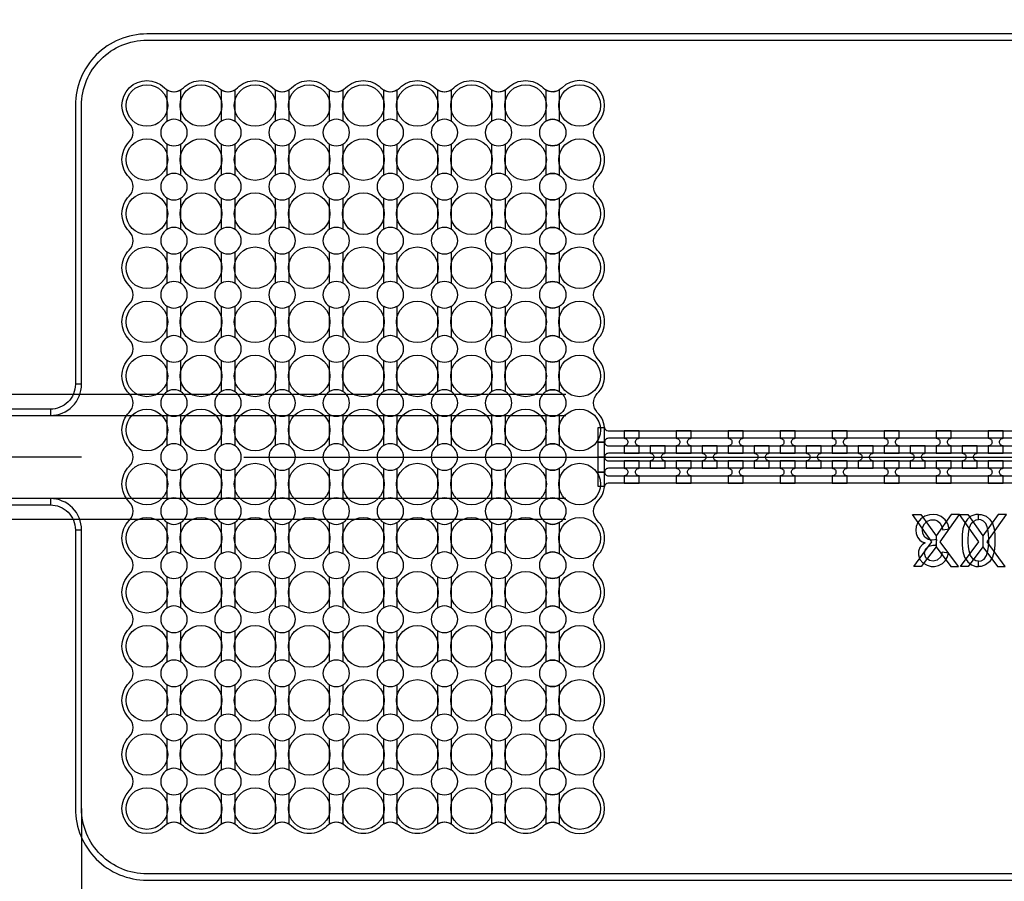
# Model space of a CAD drawing. Extents: x -63500 to 63500, y -63500 to 63500.
# Tile 109 of 256: x -16597 to -11865, y 3090 to 7233. Entities that reach past the tile are written whole.
import ezdxf

# ---------------------------------------------------------------- set-up
doc = ezdxf.new("R2010")
doc.units = 13
doc.header["$MEASUREMENT"] = 0
for name, color, linetype in [('1_Metal', 2, 'Continuous'), ('2_Electrodes', 5, 'Continuous'), ('3_Outline', 4, 'Continuous')]:
    doc.layers.add(name, color=color, linetype=linetype)

msp = doc.modelspace()

# ---------------------------------------------------------------- linework, layer by layer
for p, q in [((-13972.2, 5430), (-19255.1, 5430)), ((-19710.6, 5330), (-13972.2, 5330)), ((-16300, 5130), (-19300, 5130)), ((-15520, 5130), (-13786, 5130)), ((-13786, 5130), (-5621.8, 5130)), ((-13972.2, 4930), (-19710.6, 4930)), ((-13972.2, 4830), (-19318.1, 4830)), ((-16300, 3440), (-16300, 1630))]:
    msp.add_line(p, q)
for points in [[(-12300.5, 4604), (-12213.3, 4723), (-12305.8, 4854), (-12266.2, 4854), (-12193.2, 4751.6), (-12193.2, 4698.1), (-12263.9, 4604), (-12300.5, 4604)], [(-12085.8, 4604), (-12173.1, 4723), (-12080.5, 4854), (-12120.1, 4854), (-12193.2, 4751.6), (-12193.2, 4698.1), (-12122.5, 4604), (-12085.8, 4604)], [(-12075.2, 4604), (-11987.9, 4723), (-12080.5, 4854), (-12040.9, 4854), (-11967.8, 4751.6), (-11967.8, 4698.1), (-12038.5, 4604), (-12075.2, 4604)], [(-11860.5, 4604), (-11947.7, 4723), (-11855.2, 4854), (-11894.8, 4854), (-11967.8, 4751.6), (-11967.8, 4698.1), (-11897.1, 4604), (-11860.5, 4604)]]:
    msp.add_lwpolyline(points, close=True)
for radius in [50000, 47500, 45000]:
    msp.add_circle((0, 0), radius)
at = {"layer": '1_Metal'}
for points in [[(-50000, 0, -1), (50000, 0), (51000, 0, 1), (-51000, 0)], [(-16070.9, 6735.2, -1), (-15901.1, 6904.9, 0.339838), (-15824, 6894.8), (-15824, 6745.3, 1.734808), (-15824, 6634.8), (-15824, 6485.3, 1.734808), (-15824, 6374.8), (-15824, 6225.3, 1.734808), (-15824, 6114.8), (-15824, 5965.3, 1.734808), (-15824, 5854.8), (-15824, 5705.3, 1.734808), (-15824, 5594.8), (-15824, 5445.3, 1.734808), (-15824, 5334.8), (-15824, 5185.3, 1.734808), (-15824, 5074.8), (-15824, 4925.3, 1.734808), (-15824, 4814.8), (-15824, 4665.3, 1.734808), (-15824, 4554.8), (-15824, 4405.3, 1.734808), (-15824, 4294.8), (-15824, 4145.3, 1.734808), (-15824, 4034.8), (-15824, 3885.3, 1.734808), (-15824, 3774.8), (-15824, 3625.3, 1.734808), (-15824, 3514.8), (-15824, 3365.3, 0.339838), (-15901.1, 3355.2, -1), (-16070.9, 3524.9, 0.414214), (-16070.9, 3615.2, -0.414214), (-16070.9, 3784.9, 0.414214), (-16070.9, 3875.2, -0.414214), (-16070.9, 4044.9, 0.414214), (-16070.9, 4135.2, -0.414214), (-16070.9, 4304.9, 0.414214), (-16070.9, 4395.2, -0.414214), (-16070.9, 4564.9, 0.414214), (-16070.9, 4655.2, -0.414214), (-16070.9, 4824.9, 0.414214), (-16070.9, 4915.2, -0.414214), (-16070.9, 5084.9, 0.414214), (-16070.9, 5175.2, -0.414214), (-16070.9, 5344.9, 0.414214), (-16070.9, 5435.2, -0.414214), (-16070.9, 5604.9, 0.414214), (-16070.9, 5695.2, -0.414214), (-16070.9, 5864.9, 0.414214), (-16070.9, 5955.2, -0.414214), (-16070.9, 6124.9, 0.414214), (-16070.9, 6215.2, -0.414214), (-16070.9, 6384.9, 0.414214), (-16070.9, 6475.2, -0.414214), (-16070.9, 6644.9, 0.414214)], [(-15888, 6745.3), (-15888, 6894.8, 0.339838), (-15810.9, 6904.9, -0.414214), (-15641.1, 6904.9, 0.339838), (-15564, 6894.8), (-15564, 6745.3, 1.734808), (-15564, 6634.8), (-15564, 6485.3, 1.734808), (-15564, 6374.8), (-15564, 6225.3, 1.734808), (-15564, 6114.8), (-15564, 5965.3, 1.734808), (-15564, 5854.8), (-15564, 5705.3, 1.734808), (-15564, 5594.8), (-15564, 5445.3, 1.734808), (-15564, 5334.8), (-15564, 5185.3, 1.734808), (-15564, 5074.8), (-15564, 4925.3, 1.734808), (-15564, 4814.8), (-15564, 4665.3, 1.734808), (-15564, 4554.8), (-15564, 4405.3, 1.734808), (-15564, 4294.8), (-15564, 4145.3, 1.734808), (-15564, 4034.8), (-15564, 3885.3, 1.734808), (-15564, 3774.8), (-15564, 3625.3, 1.734808), (-15564, 3514.8), (-15564, 3365.3, 0.339838), (-15641.1, 3355.2, -0.414214), (-15810.9, 3355.2, 0.339838), (-15888, 3365.3), (-15888, 3514.8, 1.734808), (-15888, 3625.3), (-15888, 3774.8, 1.734808), (-15888, 3885.3), (-15888, 4034.8, 1.734808), (-15888, 4145.3), (-15888, 4294.8, 1.734808), (-15888, 4405.3), (-15888, 4554.8, 1.734808), (-15888, 4665.3), (-15888, 4814.8, 1.734808), (-15888, 4925.3), (-15888, 5074.8, 1.734808), (-15888, 5185.3), (-15888, 5334.8, 1.734808), (-15888, 5445.3), (-15888, 5594.8, 1.734808), (-15888, 5705.3), (-15888, 5854.8, 1.734808), (-15888, 5965.3), (-15888, 6114.8, 1.734808), (-15888, 6225.3), (-15888, 6374.8, 1.734808), (-15888, 6485.3), (-15888, 6634.8, 1.734808)], [(-15628, 6745.3), (-15628, 6894.8, 0.339838), (-15550.9, 6904.9, -0.414214), (-15381.1, 6904.9, 0.339838), (-15304, 6894.8), (-15304, 6745.3, 1.734808), (-15304, 6634.8), (-15304, 6485.3, 1.734808), (-15304, 6374.8), (-15304, 6225.3, 1.734808), (-15304, 6114.8), (-15304, 5965.3, 1.734808), (-15304, 5854.8), (-15304, 5705.3, 1.734808), (-15304, 5594.8), (-15304, 5445.3, 1.734808), (-15304, 5334.8), (-15304, 5185.3, 1.734808), (-15304, 5074.8), (-15304, 4925.3, 1.734808), (-15304, 4814.8), (-15304, 4665.3, 1.734808), (-15304, 4554.8), (-15304, 4405.3, 1.734808), (-15304, 4294.8), (-15304, 4145.3, 1.734808), (-15304, 4034.8), (-15304, 3885.3, 1.734808), (-15304, 3774.8), (-15304, 3625.3, 1.734808), (-15304, 3514.8), (-15304, 3365.3, 0.339838), (-15381.1, 3355.2, -0.414214), (-15550.9, 3355.2, 0.339838), (-15628, 3365.3), (-15628, 3514.8, 1.734808), (-15628, 3625.3), (-15628, 3774.8, 1.734808), (-15628, 3885.3), (-15628, 4034.8, 1.734808), (-15628, 4145.3), (-15628, 4294.8, 1.734808), (-15628, 4405.3), (-15628, 4554.8, 1.734808), (-15628, 4665.3), (-15628, 4814.8, 1.734808), (-15628, 4925.3), (-15628, 5074.8, 1.734808), (-15628, 5185.3), (-15628, 5334.8, 1.734808), (-15628, 5445.3), (-15628, 5594.8, 1.734808), (-15628, 5705.3), (-15628, 5854.8, 1.734808), (-15628, 5965.3), (-15628, 6114.8, 1.734808), (-15628, 6225.3), (-15628, 6374.8, 1.734808), (-15628, 6485.3), (-15628, 6634.8, 1.734808)], [(-15368, 6745.3), (-15368, 6894.8, 0.339838), (-15290.9, 6904.9, -0.414214), (-15121.1, 6904.9, 0.339838), (-15044, 6894.8), (-15044, 6745.3, 1.734808), (-15044, 6634.8), (-15044, 6485.3, 1.734808), (-15044, 6374.8), (-15044, 6225.3, 1.734808), (-15044, 6114.8), (-15044, 5965.3, 1.734808), (-15044, 5854.8), (-15044, 5705.3, 1.734808), (-15044, 5594.8), (-15044, 5445.3, 1.734808), (-15044, 5334.8), (-15044, 5185.3, 1.734808), (-15044, 5074.8), (-15044, 4925.3, 1.734808), (-15044, 4814.8), (-15044, 4665.3, 1.734808), (-15044, 4554.8), (-15044, 4405.3, 1.734808), (-15044, 4294.8), (-15044, 4145.3, 1.734808), (-15044, 4034.8), (-15044, 3885.3, 1.734808), (-15044, 3774.8), (-15044, 3625.3, 1.734808), (-15044, 3514.8), (-15044, 3365.3, 0.339838), (-15121.1, 3355.2, -0.414214), (-15290.9, 3355.2, 0.339838), (-15368, 3365.3), (-15368, 3514.8, 1.734808), (-15368, 3625.3), (-15368, 3774.8, 1.734808), (-15368, 3885.3), (-15368, 4034.8, 1.734808), (-15368, 4145.3), (-15368, 4294.8, 1.734808), (-15368, 4405.3), (-15368, 4554.8, 1.734808), (-15368, 4665.3), (-15368, 4814.8, 1.734808), (-15368, 4925.3), (-15368, 5074.8, 1.734808), (-15368, 5185.3), (-15368, 5334.8, 1.734808), (-15368, 5445.3), (-15368, 5594.8, 1.734808), (-15368, 5705.3), (-15368, 5854.8, 1.734808), (-15368, 5965.3), (-15368, 6114.8, 1.734808), (-15368, 6225.3), (-15368, 6374.8, 1.734808), (-15368, 6485.3), (-15368, 6634.8, 1.734808)], [(-15108, 6745.3), (-15108, 6894.8, 0.339838), (-15030.9, 6904.9, -0.414214), (-14861.1, 6904.9, 0.339838), (-14784, 6894.8), (-14784, 6745.3, 1.734808), (-14784, 6634.8), (-14784, 6485.3, 1.734808), (-14784, 6374.8), (-14784, 6225.3, 1.734808), (-14784, 6114.8), (-14784, 5965.3, 1.734808), (-14784, 5854.8), (-14784, 5705.3, 1.734808), (-14784, 5594.8), (-14784, 5445.3, 1.734808), (-14784, 5334.8), (-14784, 5185.3, 1.734808), (-14784, 5074.8), (-14784, 4925.3, 1.734808), (-14784, 4814.8), (-14784, 4665.3, 1.734808), (-14784, 4554.8), (-14784, 4405.3, 1.734808), (-14784, 4294.8), (-14784, 4145.3, 1.734808), (-14784, 4034.8), (-14784, 3885.3, 1.734808), (-14784, 3774.8), (-14784, 3625.3, 1.734808), (-14784, 3514.8), (-14784, 3365.3, 0.339838), (-14861.1, 3355.2, -0.414214), (-15030.9, 3355.2, 0.339838), (-15108, 3365.3), (-15108, 3514.8, 1.734808), (-15108, 3625.3), (-15108, 3774.8, 1.734808), (-15108, 3885.3), (-15108, 4034.8, 1.734808), (-15108, 4145.3), (-15108, 4294.8, 1.734808), (-15108, 4405.3), (-15108, 4554.8, 1.734808), (-15108, 4665.3), (-15108, 4814.8, 1.734808), (-15108, 4925.3), (-15108, 5074.8, 1.734808), (-15108, 5185.3), (-15108, 5334.8, 1.734808), (-15108, 5445.3), (-15108, 5594.8, 1.734808), (-15108, 5705.3), (-15108, 5854.8, 1.734808), (-15108, 5965.3), (-15108, 6114.8, 1.734808), (-15108, 6225.3), (-15108, 6374.8, 1.734808), (-15108, 6485.3), (-15108, 6634.8, 1.734808)], [(-14848, 6745.3), (-14848, 6894.8, 0.339838), (-14770.9, 6904.9, -0.414214), (-14601.1, 6904.9, 0.339838), (-14524, 6894.8), (-14524, 6745.3, 1.734808), (-14524, 6634.8), (-14524, 6485.3, 1.734808), (-14524, 6374.8), (-14524, 6225.3, 1.734808), (-14524, 6114.8), (-14524, 5965.3, 1.734808), (-14524, 5854.8), (-14524, 5705.3, 1.734808), (-14524, 5594.8), (-14524, 5445.3, 1.734808), (-14524, 5334.8), (-14524, 5185.3, 1.734808), (-14524, 5074.8), (-14524, 4925.3, 1.734808), (-14524, 4814.8), (-14524, 4665.3, 1.734808), (-14524, 4554.8), (-14524, 4405.3, 1.734808), (-14524, 4294.8), (-14524, 4145.3, 1.734808), (-14524, 4034.8), (-14524, 3885.3, 1.734808), (-14524, 3774.8), (-14524, 3625.3, 1.734808), (-14524, 3514.8), (-14524, 3365.3, 0.339838), (-14601.1, 3355.2, -0.414214), (-14770.9, 3355.2, 0.339838), (-14848, 3365.3), (-14848, 3514.8, 1.734808), (-14848, 3625.3), (-14848, 3774.8, 1.734808), (-14848, 3885.3), (-14848, 4034.8, 1.734808), (-14848, 4145.3), (-14848, 4294.8, 1.734808), (-14848, 4405.3), (-14848, 4554.8, 1.734808), (-14848, 4665.3), (-14848, 4814.8, 1.734808), (-14848, 4925.3), (-14848, 5074.8, 1.734808), (-14848, 5185.3), (-14848, 5334.8, 1.734808), (-14848, 5445.3), (-14848, 5594.8, 1.734808), (-14848, 5705.3), (-14848, 5854.8, 1.734808), (-14848, 5965.3), (-14848, 6114.8, 1.734808), (-14848, 6225.3), (-14848, 6374.8, 1.734808), (-14848, 6485.3), (-14848, 6634.8, 1.734808)], [(-14588, 6745.3), (-14588, 6894.8, 0.339838), (-14510.9, 6904.9, -0.414214), (-14341.1, 6904.9, 0.339838), (-14264, 6894.8), (-14264, 6745.3, 1.734808), (-14264, 6634.8), (-14264, 6485.3, 1.734808), (-14264, 6374.8), (-14264, 6225.3, 1.734808), (-14264, 6114.8), (-14264, 5965.3, 1.734808), (-14264, 5854.8), (-14264, 5705.3, 1.734808), (-14264, 5594.8), (-14264, 5445.3, 1.734808), (-14264, 5334.8), (-14264, 5185.3, 1.734808), (-14264, 5074.8), (-14264, 4925.3, 1.734808), (-14264, 4814.8), (-14264, 4665.3, 1.734808), (-14264, 4554.8), (-14264, 4405.3, 1.734808), (-14264, 4294.8), (-14264, 4145.3, 1.734808), (-14264, 4034.8), (-14264, 3885.3, 1.734808), (-14264, 3774.8), (-14264, 3625.3, 1.734808), (-14264, 3514.8), (-14264, 3365.3, 0.339838), (-14341.1, 3355.2, -0.414214), (-14510.9, 3355.2, 0.339838), (-14588, 3365.3), (-14588, 3514.8, 1.734808), (-14588, 3625.3), (-14588, 3774.8, 1.734808), (-14588, 3885.3), (-14588, 4034.8, 1.734808), (-14588, 4145.3), (-14588, 4294.8, 1.734808), (-14588, 4405.3), (-14588, 4554.8, 1.734808), (-14588, 4665.3), (-14588, 4814.8, 1.734808), (-14588, 4925.3), (-14588, 5074.8, 1.734808), (-14588, 5185.3), (-14588, 5334.8, 1.734808), (-14588, 5445.3), (-14588, 5594.8, 1.734808), (-14588, 5705.3), (-14588, 5854.8, 1.734808), (-14588, 5965.3), (-14588, 6114.8, 1.734808), (-14588, 6225.3), (-14588, 6374.8, 1.734808), (-14588, 6485.3), (-14588, 6634.8, 1.734808)], [(-14328, 6745.3), (-14328, 6894.8, 0.339838), (-14250.9, 6904.9, -0.414214), (-14081.1, 6904.9, 0.339838), (-14004, 6894.8), (-14004, 6745.3, 1.734808), (-14004, 6634.8), (-14004, 6485.3, 1.734808), (-14004, 6374.8), (-14004, 6225.3, 1.734808), (-14004, 6114.8), (-14004, 5965.3, 1.734808), (-14004, 5854.8), (-14004, 5705.3, 1.734808), (-14004, 5594.8), (-14004, 5445.3, 1.734808), (-14004, 5334.8), (-14004, 5185.3, 1.734808), (-14004, 5074.8), (-14004, 4925.3, 1.734808), (-14004, 4814.8), (-14004, 4665.3, 1.734808), (-14004, 4554.8), (-14004, 4405.3, 1.734808), (-14004, 4294.8), (-14004, 4145.3, 1.734808), (-14004, 4034.8), (-14004, 3885.3, 1.734808), (-14004, 3774.8), (-14004, 3625.3, 1.734808), (-14004, 3514.8), (-14004, 3365.3, 0.339838), (-14081.1, 3355.2, -0.414214), (-14250.9, 3355.2, 0.339838), (-14328, 3365.3), (-14328, 3514.8, 1.734808), (-14328, 3625.3), (-14328, 3774.8, 1.734808), (-14328, 3885.3), (-14328, 4034.8, 1.734808), (-14328, 4145.3), (-14328, 4294.8, 1.734808), (-14328, 4405.3), (-14328, 4554.8, 1.734808), (-14328, 4665.3), (-14328, 4814.8, 1.734808), (-14328, 4925.3), (-14328, 5074.8, 1.734808), (-14328, 5185.3), (-14328, 5334.8, 1.734808), (-14328, 5445.3), (-14328, 5594.8, 1.734808), (-14328, 5705.3), (-14328, 5854.8, 1.734808), (-14328, 5965.3), (-14328, 6114.8, 1.734808), (-14328, 6225.3), (-14328, 6374.8, 1.734808), (-14328, 6485.3), (-14328, 6634.8, 1.734808)], [(-14068, 3514.8), (-14068, 3365.3, -0.339838), (-13990.9, 3355.2, 1), (-13821.1, 3524.9, -0.414214), (-13821.1, 3615.2, 0.414214), (-13821.1, 3784.9, -0.414214), (-13821.1, 3875.2, 0.414214), (-13821.1, 4044.9, -0.414214), (-13821.1, 4135.2, 0.414214), (-13821.1, 4304.9, -0.414214), (-13821.1, 4395.2, 0.414214), (-13821.1, 4564.9, -0.414214), (-13821.1, 4655.2, 0.414214), (-13821.1, 4824.9, -0.414214), (-13821.1, 4915.2, 0.198912), (-13786, 5000), (-13786, 5260, 0.198912), (-13821.1, 5344.9, -0.414214), (-13821.1, 5435.2, 0.414214), (-13821.1, 5604.9, -0.414214), (-13821.1, 5695.2, 0.414214), (-13821.1, 5864.9, -0.414214), (-13821.1, 5955.2, 0.414214), (-13821.1, 6124.9, -0.414214), (-13821.1, 6215.2, 0.414214), (-13821.1, 6384.9, -0.414214), (-13821.1, 6475.2, 0.414214), (-13821.1, 6644.9, -0.414214), (-13821.1, 6735.2, 1), (-13990.9, 6904.9, -0.339838), (-14068, 6894.8), (-14068, 6745.3, -1.734808), (-14068, 6634.8), (-14068, 6485.3, -1.734808), (-14068, 6374.8), (-14068, 6225.3, -1.734808), (-14068, 6114.8), (-14068, 5965.3, -1.734808), (-14068, 5854.8), (-14068, 5705.3, -1.734808), (-14068, 5594.8), (-14068, 5445.3, -1.734808), (-14068, 5334.8), (-14068, 5185.3, -1.734808), (-14068, 5074.8), (-14068, 4925.3, -1.734808), (-14068, 4814.8), (-14068, 4665.3, -1.734808), (-14068, 4554.8), (-14068, 4405.3, -1.734808), (-14068, 4294.8), (-14068, 4145.3, -1.734808), (-14068, 4034.8), (-14068, 3885.3, -1.734808), (-14068, 3774.8), (-14068, 3625.3, -1.734808)], [(-13620, 5148), (-13620, 5184, -0.414214), (-13638, 5202), (-13638, 5202, -0.414214), (-13620, 5220), (-13620, 5256), (-13692, 5256), (-13692, 5220, -0.414214), (-13674, 5202), (-13674, 5202, -0.414214), (-13692, 5184), (-13692, 5148)], [(-13370, 5148), (-13370, 5184, -0.414214), (-13388, 5202), (-13388, 5202, -0.414214), (-13370, 5220), (-13370, 5256), (-13442, 5256), (-13442, 5220, -0.414214), (-13424, 5202), (-13424, 5202, -0.414214), (-13442, 5184), (-13442, 5148)], [(-13120, 5148), (-13120, 5184, -0.414214), (-13138, 5202), (-13138, 5202, -0.414214), (-13120, 5220), (-13120, 5256), (-13192, 5256), (-13192, 5220, -0.414214), (-13174, 5202), (-13174, 5202, -0.414214), (-13192, 5184), (-13192, 5148)], [(-12870, 5148), (-12870, 5184, -0.414214), (-12888, 5202), (-12888, 5202, -0.414214), (-12870, 5220), (-12870, 5256), (-12942, 5256), (-12942, 5220, -0.414214), (-12924, 5202), (-12924, 5202, -0.414214), (-12942, 5184), (-12942, 5148)], [(-12620, 5148), (-12620, 5184, -0.414214), (-12638, 5202), (-12638, 5202, -0.414214), (-12620, 5220), (-12620, 5256), (-12692, 5256), (-12692, 5220, -0.414214), (-12674, 5202), (-12674, 5202, -0.414214), (-12692, 5184), (-12692, 5148)], [(-12370, 5148), (-12370, 5184, -0.414214), (-12388, 5202), (-12388, 5202, -0.414214), (-12370, 5220), (-12370, 5256), (-12442, 5256), (-12442, 5220, -0.414214), (-12424, 5202), (-12424, 5202, -0.414214), (-12442, 5184), (-12442, 5148)], [(-12120, 5148), (-12120, 5184, -0.414214), (-12138, 5202), (-12138, 5202, -0.414214), (-12120, 5220), (-12120, 5256), (-12192, 5256), (-12192, 5220, -0.414214), (-12174, 5202), (-12174, 5202, -0.414214), (-12192, 5184), (-12192, 5148)], [(-11870, 5148), (-11870, 5184, -0.414214), (-11888, 5202), (-11888, 5202, -0.414214), (-11870, 5220), (-11870, 5256), (-11942, 5256), (-11942, 5220, -0.414214), (-11924, 5202), (-11924, 5202, -0.414214), (-11942, 5184), (-11942, 5148)], [(-13495, 5184), (-13567, 5184), (-13567, 5148, -0.414214), (-13549, 5130), (-13549, 5130, -0.414214), (-13567, 5112), (-13567, 5076), (-13495, 5076), (-13495, 5112, -0.414214), (-13513, 5130), (-13513, 5130, -0.414214), (-13495, 5148), (-13495, 5184)], [(-13245, 5184), (-13317, 5184), (-13317, 5148, -0.414214), (-13299, 5130), (-13299, 5130, -0.414214), (-13317, 5112), (-13317, 5076), (-13245, 5076), (-13245, 5112, -0.414214), (-13263, 5130), (-13263, 5130, -0.414214), (-13245, 5148), (-13245, 5184)], [(-12995, 5184), (-13067, 5184), (-13067, 5148, -0.414214), (-13049, 5130), (-13049, 5130, -0.414214), (-13067, 5112), (-13067, 5076), (-12995, 5076), (-12995, 5112, -0.414214), (-13013, 5130), (-13013, 5130, -0.414214), (-12995, 5148), (-12995, 5184)], [(-12745, 5184), (-12817, 5184), (-12817, 5148, -0.414214), (-12799, 5130), (-12799, 5130, -0.414214), (-12817, 5112), (-12817, 5076), (-12745, 5076), (-12745, 5112, -0.414214), (-12763, 5130), (-12763, 5130, -0.414214), (-12745, 5148), (-12745, 5184)], [(-12495, 5184), (-12567, 5184), (-12567, 5148, -0.414214), (-12549, 5130), (-12549, 5130, -0.414214), (-12567, 5112), (-12567, 5076), (-12495, 5076), (-12495, 5112, -0.414214), (-12513, 5130), (-12513, 5130, -0.414214), (-12495, 5148), (-12495, 5184)], [(-12245, 5184), (-12317, 5184), (-12317, 5148, -0.414214), (-12299, 5130), (-12299, 5130, -0.414214), (-12317, 5112), (-12317, 5076), (-12245, 5076), (-12245, 5112, -0.414214), (-12263, 5130), (-12263, 5130, -0.414214), (-12245, 5148), (-12245, 5184)], [(-11995, 5184), (-12067, 5184), (-12067, 5148, -0.414214), (-12049, 5130), (-12049, 5130, -0.414214), (-12067, 5112), (-12067, 5076), (-11995, 5076), (-11995, 5112, -0.414214), (-12013, 5130), (-12013, 5130, -0.414214), (-11995, 5148), (-11995, 5184)], [(-13620, 5112), (-13692, 5112), (-13692, 5076, -0.414214), (-13674, 5058), (-13674, 5058, -0.414214), (-13692, 5040), (-13692, 5004), (-13620, 5004), (-13620, 5040, -0.414214), (-13638, 5058), (-13638, 5058, -0.414214), (-13620, 5076), (-13620, 5112)], [(-13370, 5112), (-13442, 5112), (-13442, 5076, -0.414214), (-13424, 5058), (-13424, 5058, -0.414214), (-13442, 5040), (-13442, 5004), (-13370, 5004), (-13370, 5040, -0.414214), (-13388, 5058), (-13388, 5058, -0.414214), (-13370, 5076), (-13370, 5112)], [(-13120, 5112), (-13192, 5112), (-13192, 5076, -0.414214), (-13174, 5058), (-13174, 5058, -0.414214), (-13192, 5040), (-13192, 5004), (-13120, 5004), (-13120, 5040, -0.414214), (-13138, 5058), (-13138, 5058, -0.414214), (-13120, 5076), (-13120, 5112)], [(-12870, 5112), (-12942, 5112), (-12942, 5076, -0.414214), (-12924, 5058), (-12924, 5058, -0.414214), (-12942, 5040), (-12942, 5004), (-12870, 5004), (-12870, 5040, -0.414214), (-12888, 5058), (-12888, 5058, -0.414214), (-12870, 5076), (-12870, 5112)], [(-12620, 5112), (-12692, 5112), (-12692, 5076, -0.414214), (-12674, 5058), (-12674, 5058, -0.414214), (-12692, 5040), (-12692, 5004), (-12620, 5004), (-12620, 5040, -0.414214), (-12638, 5058), (-12638, 5058, -0.414214), (-12620, 5076), (-12620, 5112)], [(-12370, 5112), (-12442, 5112), (-12442, 5076, -0.414214), (-12424, 5058), (-12424, 5058, -0.414214), (-12442, 5040), (-12442, 5004), (-12370, 5004), (-12370, 5040, -0.414214), (-12388, 5058), (-12388, 5058, -0.414214), (-12370, 5076), (-12370, 5112)], [(-12120, 5112), (-12192, 5112), (-12192, 5076, -0.414214), (-12174, 5058), (-12174, 5058, -0.414214), (-12192, 5040), (-12192, 5004), (-12120, 5004), (-12120, 5040, -0.414214), (-12138, 5058), (-12138, 5058, -0.414214), (-12120, 5076), (-12120, 5112)], [(-11870, 5112), (-11942, 5112), (-11942, 5076, -0.414214), (-11924, 5058), (-11924, 5058, -0.414214), (-11942, 5040), (-11942, 5004), (-11870, 5004), (-11870, 5040, -0.414214), (-11888, 5058), (-11888, 5058, -0.414214), (-11870, 5076), (-11870, 5112)]]:
    msp.add_lwpolyline(points, format="xyb", close=True, dxfattribs=at)
for points in [[(-11120, 5220), (-13768, 5220, 0.414214), (-13786, 5202), (-13786, 5202), (-13816.6, 5202), (-13816.6, 5272.2), (-13786.6, 5272.2, 0.384752), (-13768.7, 5256), (-11120, 5256, 0.414214)], [(-11120, 5148), (-13768, 5148, 0.414214), (-13786, 5130), (-13786, 5130), (-13816.6, 5130), (-13816.6, 5202), (-13786, 5202, 0.414214), (-13768, 5184), (-11120, 5184, 0.414214)], [(-11120, 5076), (-13768, 5076, 0.414214), (-13786, 5058), (-13786, 5058), (-13816.6, 5058), (-13816.6, 5130), (-13786, 5130, 0.414214), (-13768, 5112), (-11120, 5112, -0.414214)], [(-11120, 5004), (-13768.7, 5004, 0.384752), (-13786.6, 4987.9), (-13816.6, 4987.9), (-13816.6, 5058), (-13786, 5058, 0.414214), (-13768, 5040), (-11120, 5040, -0.414214)]]:
    msp.add_lwpolyline(points, format="xyb", dxfattribs=at)
for points in [[(-12133.6, 4667.3), (-12164.1, 4672.5), (-12170.6, 4650), (-12187.3, 4633.7), (-12206.4, 4629), (-12224.9, 4632.2), (-12241.4, 4645.2), (-12248.4, 4666.3), (-12243.1, 4687.3), (-12227.4, 4700.8), (-12208.1, 4706.8), (-12192.6, 4706.8), (-12189.6, 4734.3), (-12210.9, 4730.1), (-12230.4, 4734.1), (-12247.1, 4744.8), (-12256.9, 4762.3), (-12258.6, 4778.4), (-12256.3, 4794.5), (-12248.1, 4809.5), (-12235.4, 4821.1), (-12217.7, 4828), (-12199.7, 4828), (-12186.6, 4823.1), (-12173.1, 4812), (-12164.5, 4794.9), (-12160.7, 4780.5), (-12129.8, 4784.2), (-12136.5, 4809.3), (-12149.3, 4828.6), (-12167.8, 4844.1), (-12187.9, 4851.6), (-12207.3, 4854), (-12224.7, 4852.7), (-12247.6, 4845.6), (-12265.7, 4832.3), (-12280.2, 4815.7), (-12288.3, 4796.8), (-12290.9, 4777.8), (-12289.1, 4762.4), (-12283, 4744.7), (-12271.3, 4729.9), (-12259.1, 4721.8), (-12245.2, 4717.2), (-12258.8, 4709), (-12271.3, 4694.5), (-12278, 4677.5), (-12278, 4659.4), (-12271.4, 4638.2), (-12257.3, 4621.6), (-12235.6, 4609.5), (-12216.7, 4604), (-12200.3, 4604), (-12181.4, 4608.2), (-12162, 4618.1), (-12148.6, 4631.2), (-12139.3, 4647.6), (-12133.6, 4667.3)], [(-11988.8, 4854), (-12001.5, 4854), (-12025.9, 4846.1), (-12042, 4831.9), (-12055.2, 4811.8), (-12063.8, 4785.1), (-12067.6, 4757.4), (-12067.6, 4706.8), (-12064.3, 4675.7), (-12055.7, 4649.3), (-12040.7, 4625.6), (-12022.4, 4611.4), (-12001.8, 4604), (-11988.8, 4604), (-11988.8, 4628.7), (-12001.3, 4630.6), (-12015.4, 4638.5), (-12027.7, 4655.9), (-12034.1, 4679.4), (-12036.8, 4699.6), (-12038, 4719.7), (-12038, 4739.2), (-12037, 4757.6), (-12035, 4775.7), (-12030.8, 4795.2), (-12023.5, 4810.6), (-12012.2, 4822.3), (-12000.3, 4828.4), (-11988.8, 4830.3)], [(-11988.8, 4854), (-11976.1, 4854), (-11951.7, 4846.1), (-11935.7, 4831.9), (-11922.5, 4811.8), (-11913.8, 4785.1), (-11910, 4757.4), (-11910, 4706.8), (-11913.3, 4675.7), (-11921.9, 4649.3), (-11936.9, 4625.6), (-11955.3, 4611.4), (-11975.8, 4604), (-11988.8, 4604), (-11988.8, 4628.7), (-11976.3, 4630.6), (-11962.2, 4638.5), (-11949.9, 4655.9), (-11943.5, 4679.4), (-11940.8, 4699.6), (-11939.6, 4719.7), (-11939.6, 4739.2), (-11940.6, 4757.6), (-11942.7, 4775.7), (-11946.8, 4795.2), (-11954.1, 4810.6), (-11965.4, 4822.3), (-11977.4, 4828.4), (-11988.8, 4830.3)]]:
    msp.add_lwpolyline(points, close=True, dxfattribs=at)
at = {"layer": '2_Electrodes'}
for points in [[(47500, 0, 1), (-47500, 0), (-51000, 0, -1), (51000, 0)], [(-16330, 6820), (-16330, 5480, -0.414214), (-16450, 5360), (-16450, 5330, 0.414214), (-16300, 5480), (-16300, 6820, -0.414214), (-15986, 7134), (-8626, 7134, -0.414214), (-8312, 6820), (-8312, 5930, 0.414214), (-8012, 5630), (-7256, 5630, -0.127017), (-6166.7, 5348.8, 0.127017), (-6094.1, 5330), (-6094.1, 5360, -0.127017), (-6152.2, 5375, 0.127017), (-7256, 5660), (-8012, 5660, -0.414214), (-8282, 5930), (-8282, 6820, 0.414214), (-8626, 7164), (-15986, 7164, 0.414214)]]:
    msp.add_lwpolyline(points, format="xyb", close=True, dxfattribs=at)
for points in [[(-17118.3, 5330), (-16450, 5330, 0.414214), (-16300, 5480), (-16330, 5480, -0.414214), (-16450, 5360), (-17118.3, 5360, -0.182676)], [(-17118.3, 4900), (-16450, 4900, -0.414214), (-16330, 4780), (-16300, 4780, 0.414214), (-16450, 4930), (-17118.3, 4930, 0.182676)], [(-8626, 3126), (-15986, 3126, -0.414214), (-16300, 3440), (-16300, 4780, 0.414214), (-16450, 4930), (-16450, 4900, -0.414214), (-16330, 4780), (-16330, 3440, 0.414214), (-15986, 3096), (-8626, 3096, 0.414214)]]:
    msp.add_lwpolyline(points, format="xyb", dxfattribs=at)
for centre in [(-15986, 6820), (-15726, 6820), (-15466, 6820), (-15206, 6820), (-14946, 6820), (-14686, 6820), (-14426, 6820), (-14166, 6820), (-13906, 6820), (-15986, 6560), (-15726, 6560), (-15466, 6560), (-15206, 6560), (-14946, 6560), (-14686, 6560), (-14426, 6560), (-14166, 6560), (-13906, 6560), (-15986, 6300), (-15726, 6300), (-15466, 6300), (-15206, 6300), (-14946, 6300), (-14686, 6300), (-14426, 6300), (-14166, 6300), (-13906, 6300), (-15986, 6040), (-15726, 6040), (-15466, 6040), (-15206, 6040), (-14946, 6040), (-14686, 6040), (-14426, 6040), (-14166, 6040), (-13906, 6040), (-15986, 5780), (-15726, 5780), (-15466, 5780), (-15206, 5780), (-14946, 5780), (-14686, 5780), (-14426, 5780), (-14166, 5780), (-13906, 5780), (-15986, 5520), (-15726, 5520), (-15466, 5520), (-15206, 5520), (-14946, 5520), (-14686, 5520), (-14426, 5520), (-14166, 5520), (-13906, 5520), (-15986, 5260), (-15726, 5260), (-15466, 5260), (-15206, 5260), (-14946, 5260), (-14686, 5260), (-14426, 5260), (-14166, 5260), (-13906, 5260), (-15986, 5000), (-15726, 5000), (-15466, 5000), (-15206, 5000), (-14946, 5000), (-14686, 5000), (-14426, 5000), (-14166, 5000), (-13906, 5000), (-15986, 4740), (-15726, 4740), (-15466, 4740), (-15206, 4740), (-14946, 4740), (-14686, 4740), (-14426, 4740), (-14166, 4740), (-13906, 4740), (-15986, 4480), (-15726, 4480), (-15466, 4480), (-15206, 4480), (-14946, 4480), (-14686, 4480), (-14426, 4480), (-14166, 4480), (-13906, 4480), (-15986, 4220), (-15726, 4220), (-15466, 4220), (-15206, 4220), (-14946, 4220), (-14686, 4220), (-14426, 4220), (-14166, 4220), (-13906, 4220), (-15986, 3960), (-15726, 3960), (-15466, 3960), (-15206, 3960), (-14946, 3960), (-14686, 3960), (-14426, 3960), (-14166, 3960), (-13906, 3960), (-15986, 3700), (-15726, 3700), (-15466, 3700), (-15206, 3700), (-14946, 3700), (-14686, 3700), (-14426, 3700), (-14166, 3700), (-13906, 3700), (-15986, 3440), (-15726, 3440), (-15466, 3440), (-15206, 3440), (-14946, 3440), (-14686, 3440), (-14426, 3440), (-14166, 3440), (-13906, 3440)]:
    msp.add_circle(centre, 100, dxfattribs=at)
at = {"layer": '3_Outline'}
for points in [[(47500, 0, 1), (-47500, 0), (-51000, 0, -1), (51000, 0)], [(-16330, 6820), (-16330, 5480, -0.414214), (-16450, 5360), (-16450, 5330, 0.414214), (-16300, 5480), (-16300, 6820, -0.414214), (-15986, 7134), (-8626, 7134, -0.414214), (-8312, 6820), (-8312, 5930, 0.414214), (-8012, 5630), (-7256, 5630, -0.127017), (-6166.7, 5348.8, 0.127017), (-6094.1, 5330), (-6094.1, 5360, -0.127017), (-6152.2, 5375, 0.127017), (-7256, 5660), (-8012, 5660, -0.414214), (-8282, 5930), (-8282, 6820, 0.414214), (-8626, 7164), (-15986, 7164, 0.414214)]]:
    msp.add_lwpolyline(points, format="xyb", close=True, dxfattribs=at)
for points in [[(-17118.3, 5330), (-16450, 5330, 0.414214), (-16300, 5480), (-16330, 5480, -0.414214), (-16450, 5360), (-17118.3, 5360, -0.182676)], [(-17118.3, 4900), (-16450, 4900, -0.414214), (-16330, 4780), (-16300, 4780, 0.414214), (-16450, 4930), (-17118.3, 4930, 0.182676)], [(-8626, 3126), (-15986, 3126, -0.414214), (-16300, 3440), (-16300, 4780, 0.414214), (-16450, 4930), (-16450, 4900, -0.414214), (-16330, 4780), (-16330, 3440, 0.414214), (-15986, 3096), (-8626, 3096, 0.414214)]]:
    msp.add_lwpolyline(points, format="xyb", dxfattribs=at)

doc.saveas('drawing.dxf')
